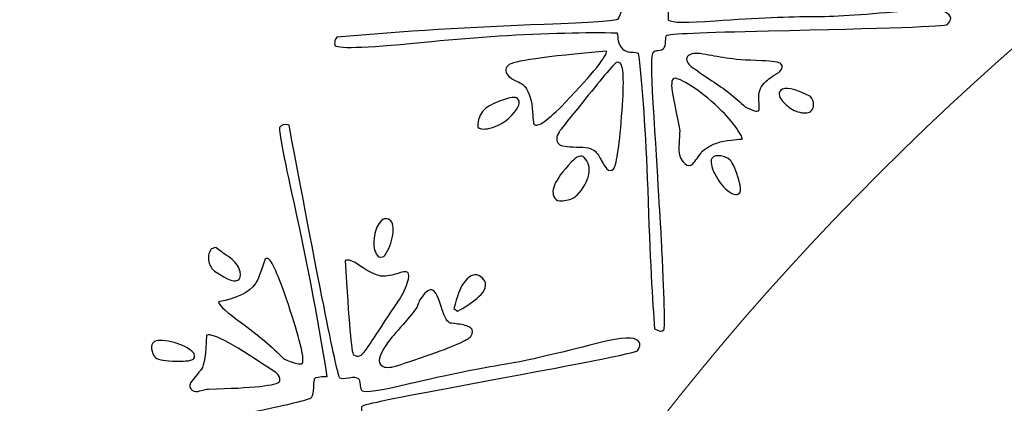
# Model space of a CAD drawing. Header units: millimetres. Extents: x -252 to 241, y -136 to 236.
# Tile 29 of 70: x -185.35 to -177.38, y 2.54 to 5.64. Entities that reach past the tile are written whole.
import ezdxf

# ---------------------------------------------------------------- set-up
doc = ezdxf.new("R2010")
doc.units = ezdxf.units.MM
doc.header["$MEASUREMENT"] = 0
doc.layers.add('Layer 1', color=7, linetype='Continuous')

msp = doc.modelspace()

# ---------------------------------------------------------------- linework, layer by layer
at = {"layer": 'Layer 1', "color": 3, "lineweight": 9}
for points, knots in [([(-73.4539, -53.3216), (-73.4539, -53.3216), (-73.4539, -56.715), (-73.4539, -56.715), (-73.4539, -56.715), (-80.2408, -56.715), (-80.2408, -56.715), (-80.2408, -56.715), (-80.2408, -53.3368), (-80.2408, -53.3368), (-80.2408, -53.3368), (-83.4412, -53.3368), (-83.4412, -53.3368), (-83.4412, -53.3368), (-83.4412, -56.715), (-83.4412, -56.715), (-83.4412, -56.715), (-87.0284, -56.715), (-87.0284, -56.715), (-87.0284, -56.715), (-87.0284, -53.3368), (-87.0284, -53.3368), (-87.0284, -53.3368), (-90.2288, -53.3368), (-90.2288, -53.3368), (-90.2288, -53.3368), (-90.2288, -56.715), (-90.2288, -56.715), (-90.2288, -56.715), (-93.8153, -56.715), (-93.8153, -56.715), (-93.8153, -56.715), (-93.8153, -53.3368), (-93.8153, -53.3368), (-93.8153, -53.3368), (-154.1665, -53.3368), (-154.1665, -53.3368), (-154.1665, -53.3368), (-154.1666, -56.715), (-154.1666, -56.715), (-154.1666, -56.715), (-157.7539, -56.715), (-157.7539, -56.715), (-157.7539, -56.715), (-157.7539, -53.3368), (-157.7539, -53.3368), (-157.7539, -53.3368), (-160.9543, -53.3368), (-160.9543, -53.3368), (-160.9543, -53.3368), (-160.9543, -56.715), (-160.9543, -56.715), (-160.9543, -56.715), (-164.5408, -56.715), (-164.5408, -56.715), (-164.5408, -56.715), (-164.5408, -53.3368), (-164.5408, -53.3368), (-164.5408, -53.3368), (-167.7412, -53.3368), (-167.7412, -53.3368), (-167.7412, -53.3368), (-167.7412, -56.715), (-167.7412, -56.715), (-167.7412, -56.715), (-171.3285, -56.715), (-171.3285, -56.715), (-171.3285, -56.715), (-171.3285, -53.3368), (-171.3285, -53.3368), (-171.3285, -53.3368), (-231.6645, -53.3368), (-231.6645, -53.3368), (-231.6645, -53.3368), (-231.6645, -56.715), (-231.6645, -56.715), (-231.6645, -56.715), (-235.2662, -56.715), (-235.2662, -56.715), (-235.2662, -56.715), (-235.2662, -53.3368), (-235.2662, -53.3368), (-235.2662, -53.3368), (-238.4666, -53.3368), (-238.4666, -53.3368), (-238.4666, -53.3368), (-238.4666, -56.715), (-238.4666, -56.715), (-238.4666, -56.715), (-242.0534, -56.715), (-242.0534, -56.715), (-242.0534, -56.715), (-242.0534, -53.3368), (-242.0534, -53.3368), (-242.0534, -53.3368), (-245.2538, -53.3368), (-245.2538, -53.3368), (-245.2538, -53.3368), (-245.2538, -56.715), (-245.2538, -56.715), (-245.2538, -56.715), (-252.0411, -56.715), (-252.0411, -56.715), (-252.0411, -56.715), (-252.0412, -53.3216), (-252.0412, -53.3216), (-252.0412, -53.3216), (-248.663, -53.3216), (-248.663, -53.3216), (-248.663, -53.3216), (-248.663, -50.1203), (-248.663, -50.1203), (-248.663, -50.1203), (-252.0412, -50.1203), (-252.0412, -50.1203), (-252.0412, -50.1203), (-252.0412, -46.5339), (-252.0412, -46.5339), (-252.0412, -46.5339), (-248.663, -46.5339), (-248.663, -46.5339), (-248.663, -46.5339), (-248.663, -43.3335), (-248.663, -43.3335), (-248.663, -43.3335), (-252.0412, -43.3335), (-252.0412, -43.3335), (-252.0412, -43.3335), (-252.0412, -39.747), (-252.0412, -39.747), (-252.0412, -39.747), (-248.663, -39.747), (-248.663, -39.747), (-248.663, -39.747), (-248.663, 17.2489), (-248.663, 17.2489), (-248.663, 17.2489), (-252.0412, 17.2489), (-252.0412, 17.2489), (-252.0412, 17.2489), (-252.0412, 20.8354), (-252.0412, 20.8354), (-252.0412, 20.8354), (-248.663, 20.8354), (-248.663, 20.8354), (-248.663, 20.8354), (-248.663, 24.0366), (-248.663, 24.0366), (-248.663, 24.0366), (-252.0412, 24.0366), (-252.0412, 24.0366), (-252.0412, 24.0366), (-252.0412, 27.6231), (-252.0412, 27.6231), (-252.0412, 27.6231), (-248.663, 27.6231), (-248.663, 27.6231), (-248.663, 27.6231), (-248.663, 30.8235), (-248.663, 30.8235), (-248.663, 30.8235), (-252.0412, 30.8235), (-252.0412, 30.8235), (-252.0412, 30.8235), (-252.0412, 34.217), (-252.0412, 34.217), (-252.0412, 34.217), (-245.2539, 34.217), (-245.2539, 34.217), (-245.2539, 34.217), (-245.2538, 30.8388), (-245.2538, 30.8388), (-245.2538, 30.8388), (-242.0534, 30.8388), (-242.0534, 30.8388), (-242.0534, 30.8388), (-242.0534, 34.217), (-242.0534, 34.217), (-242.0534, 34.217), (-238.4666, 34.217), (-238.4666, 34.217), (-238.4666, 34.217), (-238.4666, 30.8388), (-238.4666, 30.8388), (-238.4666, 30.8388), (-235.2662, 30.8388), (-235.2662, 30.8388), (-235.2662, 30.8388), (-235.2662, 34.217), (-235.2662, 34.217), (-235.2662, 34.217), (-231.6645, 34.217), (-231.6645, 34.217), (-231.6645, 34.217), (-231.6645, 30.8388), (-231.6645, 30.8388), (-231.6645, 30.8388), (-171.1346, 30.8388), (-171.1346, 30.8388), (-171.1346, 30.8388), (-171.1346, 34.217), (-171.1346, 34.217), (-171.1346, 34.217), (-167.7412, 34.217), (-167.7412, 34.217), (-167.7412, 34.217), (-167.7412, 30.8388), (-167.7412, 30.8388), (-167.7412, 30.8388), (-164.5408, 30.8388), (-164.5408, 30.8388), (-164.5408, 30.8388), (-164.5408, 34.217), (-164.5408, 34.217), (-164.5408, 34.217), (-160.9543, 34.217), (-160.9543, 34.217), (-160.9543, 34.217), (-160.9543, 30.8388), (-160.9543, 30.8388), (-160.9543, 30.8388), (-157.7539, 30.8388), (-157.7539, 30.8388), (-157.7539, 30.8388), (-157.7539, 34.217), (-157.7539, 34.217), (-157.7539, 34.217), (-154.1666, 34.217), (-154.1666, 34.217), (-154.1666, 34.217), (-154.1666, 30.8388), (-154.1666, 30.8388), (-154.1666, 30.8388), (-93.8154, 30.8388), (-93.8154, 30.8388), (-93.8154, 30.8388), (-93.8153, 34.217), (-93.8153, 34.217), (-93.8153, 34.217), (-90.2288, 34.217), (-90.2288, 34.217), (-90.2288, 34.217), (-90.2288, 30.8388), (-90.2288, 30.8388), (-90.2288, 30.8388), (-87.0284, 30.8388), (-87.0284, 30.8388), (-87.0284, 30.8388), (-87.0284, 34.217), (-87.0284, 34.217), (-87.0284, 34.217), (-83.4412, 34.217), (-83.4412, 34.217), (-83.4412, 34.217), (-83.4412, 30.8388), (-83.4412, 30.8388), (-83.4412, 30.8388), (-80.2408, 30.8388), (-80.2408, 30.8388), (-80.2408, 30.8388), (-80.2408, 34.217), (-80.2408, 34.217), (-80.2408, 34.217), (-73.4539, 34.217), (-73.4539, 34.217), (-73.4539, 34.217), (-73.4539, 30.8235), (-73.4539, 30.8235), (-73.4539, 30.8235), (-76.8321, 30.8235), (-76.8321, 30.8235), (-76.8321, 30.8235), (-76.8321, 27.6231), (-76.8321, 27.6231), (-76.8321, 27.6231), (-73.4539, 27.6231), (-73.4539, 27.6231), (-73.4539, 27.6231), (-73.4539, 24.0366), (-73.4539, 24.0366), (-73.4539, 24.0366), (-76.8321, 24.0366), (-76.8321, 24.0366), (-76.8321, 24.0366), (-76.8321, 20.8354), (-76.8321, 20.8354), (-76.8321, 20.8354), (-73.4539, 20.8354), (-73.4539, 20.8354), (-73.4539, 20.8354), (-73.4539, 17.2489), (-73.4539, 17.2489), (-73.4539, 17.2489), (-76.8321, 17.2489), (-76.8321, 17.2489), (-76.8321, 17.2489), (-76.8321, -39.747), (-76.8321, -39.747), (-76.8321, -39.747), (-73.4539, -39.747), (-73.4539, -39.747), (-73.4539, -39.747), (-73.4539, -43.3335), (-73.4539, -43.3335), (-73.4539, -43.3335), (-76.8321, -43.3335), (-76.8321, -43.3335), (-76.8321, -43.3335), (-76.8321, -46.5339), (-76.8321, -46.5339), (-76.8321, -46.5339), (-73.4539, -46.5339), (-73.4539, -46.5339), (-73.4539, -46.5339), (-73.4539, -50.1203), (-73.4539, -50.1203), (-73.4539, -50.1203), (-76.8321, -50.1203), (-76.8321, -50.1203), (-76.8321, -50.1203), (-76.8321, -53.3216), (-76.8321, -53.3216), (-76.8321, -53.3216), (-73.4539, -53.3216), (-73.4539, -53.3216)], [0, 0, 0, 0, 0.009259, 0.009259, 0.009259, 0.018519, 0.018519, 0.018519, 0.027778, 0.027778, 0.027778, 0.037037, 0.037037, 0.037037, 0.046296, 0.046296, 0.046296, 0.055556, 0.055556, 0.055556, 0.064815, 0.064815, 0.064815, 0.074074, 0.074074, 0.074074, 0.083333, 0.083333, 0.083333, 0.092593, 0.092593, 0.092593, 0.101852, 0.101852, 0.101852, 0.111111, 0.111111, 0.111111, 0.12037, 0.12037, 0.12037, 0.12963, 0.12963, 0.12963, 0.138889, 0.138889, 0.138889, 0.148148, 0.148148, 0.148148, 0.157407, 0.157407, 0.157407, 0.166667, 0.166667, 0.166667, 0.175926, 0.175926, 0.175926, 0.185185, 0.185185, 0.185185, 0.194444, 0.194444, 0.194444, 0.203704, 0.203704, 0.203704, 0.212963, 0.212963, 0.212963, 0.222222, 0.222222, 0.222222, 0.231481, 0.231481, 0.231481, 0.240741, 0.240741, 0.240741, 0.25, 0.25, 0.25, 0.259259, 0.259259, 0.259259, 0.268519, 0.268519, 0.268519, 0.277778, 0.277778, 0.277778, 0.287037, 0.287037, 0.287037, 0.296296, 0.296296, 0.296296, 0.305556, 0.305556, 0.305556, 0.314815, 0.314815, 0.314815, 0.324074, 0.324074, 0.324074, 0.333333, 0.333333, 0.333333, 0.342593, 0.342593, 0.342593, 0.351852, 0.351852, 0.351852, 0.361111, 0.361111, 0.361111, 0.37037, 0.37037, 0.37037, 0.37963, 0.37963, 0.37963, 0.388889, 0.388889, 0.388889, 0.398148, 0.398148, 0.398148, 0.407407, 0.407407, 0.407407, 0.416667, 0.416667, 0.416667, 0.425926, 0.425926, 0.425926, 0.435185, 0.435185, 0.435185, 0.444444, 0.444444, 0.444444, 0.453704, 0.453704, 0.453704, 0.462963, 0.462963, 0.462963, 0.472222, 0.472222, 0.472222, 0.481481, 0.481481, 0.481481, 0.490741, 0.490741, 0.490741, 0.5, 0.5, 0.5, 0.509259, 0.509259, 0.509259, 0.518519, 0.518519, 0.518519, 0.527778, 0.527778, 0.527778, 0.537037, 0.537037, 0.537037, 0.546296, 0.546296, 0.546296, 0.555556, 0.555556, 0.555556, 0.564815, 0.564815, 0.564815, 0.574074, 0.574074, 0.574074, 0.583333, 0.583333, 0.583333, 0.592593, 0.592593, 0.592593, 0.601852, 0.601852, 0.601852, 0.611111, 0.611111, 0.611111, 0.62037, 0.62037, 0.62037, 0.62963, 0.62963, 0.62963, 0.638889, 0.638889, 0.638889, 0.648148, 0.648148, 0.648148, 0.657407, 0.657407, 0.657407, 0.666667, 0.666667, 0.666667, 0.675926, 0.675926, 0.675926, 0.685185, 0.685185, 0.685185, 0.694444, 0.694444, 0.694444, 0.703704, 0.703704, 0.703704, 0.712963, 0.712963, 0.712963, 0.722222, 0.722222, 0.722222, 0.731481, 0.731481, 0.731481, 0.740741, 0.740741, 0.740741, 0.75, 0.75, 0.75, 0.759259, 0.759259, 0.759259, 0.768519, 0.768519, 0.768519, 0.777778, 0.777778, 0.777778, 0.787037, 0.787037, 0.787037, 0.796296, 0.796296, 0.796296, 0.805556, 0.805556, 0.805556, 0.814815, 0.814815, 0.814815, 0.824074, 0.824074, 0.824074, 0.833333, 0.833333, 0.833333, 0.842593, 0.842593, 0.842593, 0.851852, 0.851852, 0.851852, 0.861111, 0.861111, 0.861111, 0.87037, 0.87037, 0.87037, 0.87963, 0.87963, 0.87963, 0.888889, 0.888889, 0.888889, 0.898148, 0.898148, 0.898148, 0.907407, 0.907407, 0.907407, 0.916667, 0.916667, 0.916667, 0.925926, 0.925926, 0.925926, 0.935185, 0.935185, 0.935185, 0.944444, 0.944444, 0.944444, 0.953704, 0.953704, 0.953704, 0.962963, 0.962963, 0.962963, 0.972222, 0.972222, 0.972222, 0.981481, 0.981481, 0.981481, 0.990741, 0.990741, 0.990741, 1, 1, 1, 1]), ([(-184.8769, -11.249), (-184.8769, 0.965), (-174.9616, 10.8812), (-162.7476, 10.8812), (-150.5336, 10.8812), (-140.6174, 0.965), (-140.6174, -11.249), (-140.6174, -23.4622), (-150.5336, -33.3783), (-162.7476, -33.3783), (-174.9616, -33.3783), (-184.8769, -23.4621), (-184.8769, -11.249)], [0, 0, 0, 0, 0.25, 0.25, 0.25, 0.5, 0.5, 0.5, 0.75, 0.75, 0.75, 1, 1, 1, 1])]:
    msp.add_open_spline(points, degree=3, knots=knots, dxfattribs=at)
at = {"layer": 'Layer 1', "color": 5}
for points, knots in [([(-177.8259, 5.6793), (-177.8039, 5.6582), (-177.8093, 5.6318), (-177.8397, 5.6), (-177.852, 5.5872), (-178.3343, 5.5706), (-179.2872, 5.5496), (-179.8253, 5.5384), (-180.0999, 5.5258), (-180.1122, 5.5129), (-180.1169, 5.508), (-180.1195, 5.4918), (-180.1201, 5.4642), (-180.1201, 5.4373), (-180.1269, 5.4179), (-180.1386, 5.4057), (-180.1456, 5.3984), (-180.1593, 5.3939), (-180.1802, 5.3916), (-180.2011, 5.3893), (-180.2142, 5.3855), (-180.2195, 5.38), (-180.2365, 5.3623), (-180.2364, 5.2239), (-180.2206, 4.9662), (-180.1822, 4.3377), (-180.1605, 3.9735), (-180.1546, 3.8718), (-180.1297, 3.3909), (-180.1236, 3.1437), (-180.1353, 3.1315), (-180.1511, 3.115), (-180.1751, 3.118), (-180.2091, 3.1401), (-180.228, 3.3457), (-180.2464, 3.7207), (-180.2656, 4.2653), (-180.2831, 4.7332), (-180.3085, 5.1009), (-180.342, 5.3697), (-180.3493, 5.3731), (-180.3703, 5.3757), (-180.4051, 5.3785), (-180.4315, 5.3803), (-180.4526, 5.3876), (-180.4691, 5.4034), (-180.4899, 5.4233), (-180.5025, 5.4506), (-180.5062, 5.4822), (-180.5093, 5.5145), (-180.5115, 5.5318), (-180.5133, 5.5335), (-180.6392, 5.5379), (-180.7798, 5.5366), (-180.9354, 5.532), (-181.2843, 5.5237), (-181.6443, 5.5015), (-182.0154, 5.464), (-182.5071, 5.4143), (-182.7674, 5.4032), (-182.7961, 5.4307), (-182.7992, 5.4336), (-182.8, 5.4438), (-182.7991, 5.4594), (-182.7977, 5.4756), (-182.7914, 5.4883), (-182.7808, 5.4993), (-182.2477, 5.5457), (-181.6885, 5.5802), (-181.1045, 5.6014), (-180.7204, 5.617), (-180.5213, 5.6316), (-180.5078, 5.6456), (-180.4938, 5.6603), (-180.4842, 5.6874), (-180.4772, 5.7265), (-180.4697, 5.7662), (-180.4636, 5.7885), (-180.4583, 5.794), (-180.4501, 5.8026), (-180.416, 5.8027), (-180.3565, 5.7938), (-180.3555, 6.2944), (-180.3702, 6.8007), (-180.4, 7.3121), (-180.4201, 7.656), (-180.4234, 7.8338), (-180.4117, 7.846), (-180.3947, 7.8637), (-180.3684, 7.8667), (-180.3334, 7.8531), (-180.2978, 6.4796), (-180.2712, 5.7837), (-180.2534, 5.7667), (-180.2448, 5.7585), (-180.2208, 5.7542), (-180.1825, 5.7551), (-180.1442, 5.7559), (-180.1177, 5.7493), (-180.1036, 5.7359), (-180.0981, 5.7306), (-180.0959, 5.7133), (-180.0971, 5.6839), (-180.0983, 5.6545), (-180.0973, 5.6372), (-180.0936, 5.6337), (-180.0722, 5.6132), (-179.947, 5.6118), (-179.7192, 5.6293), (-179.3784, 5.6524), (-179.1133, 5.6636), (-178.9229, 5.663), (-178.7762, 5.662), (-178.54, 5.6774), (-178.2142, 5.7067), (-177.9961, 5.7277), (-177.8708, 5.7226), (-177.8384, 5.6916), (-177.8384, 5.6916), (-177.8259, 5.6793), (-177.8259, 5.6793)], [0, 0, 0, 0, 0.025, 0.025, 0.025, 0.05, 0.05, 0.05, 0.075, 0.075, 0.075, 0.1, 0.1, 0.1, 0.125, 0.125, 0.125, 0.15, 0.15, 0.15, 0.175, 0.175, 0.175, 0.2, 0.2, 0.2, 0.225, 0.225, 0.225, 0.25, 0.25, 0.25, 0.275, 0.275, 0.275, 0.3, 0.3, 0.3, 0.325, 0.325, 0.325, 0.35, 0.35, 0.35, 0.375, 0.375, 0.375, 0.4, 0.4, 0.4, 0.425, 0.425, 0.425, 0.45, 0.45, 0.45, 0.475, 0.475, 0.475, 0.5, 0.5, 0.5, 0.525, 0.525, 0.525, 0.55, 0.55, 0.55, 0.575, 0.575, 0.575, 0.6, 0.6, 0.6, 0.625, 0.625, 0.625, 0.65, 0.65, 0.65, 0.675, 0.675, 0.675, 0.7, 0.7, 0.7, 0.725, 0.725, 0.725, 0.75, 0.75, 0.75, 0.775, 0.775, 0.775, 0.8, 0.8, 0.8, 0.825, 0.825, 0.825, 0.85, 0.85, 0.85, 0.875, 0.875, 0.875, 0.9, 0.9, 0.9, 0.925, 0.925, 0.925, 0.95, 0.95, 0.95, 0.975, 0.975, 0.975, 1, 1, 1, 1]), ([(-180.5992, 5.3849), (-180.593, 5.3485), (-180.7043, 5.2101), (-180.9332, 4.971), (-181.0731, 4.8248), (-181.1575, 4.7661), (-181.1856, 4.793), (-181.1893, 4.7965), (-181.1944, 4.8401), (-181.2011, 4.925), (-181.2071, 5.0093), (-181.2325, 5.0734), (-181.2765, 5.1156), (-181.2838, 5.1226), (-181.3002, 5.1312), (-181.3262, 5.1421), (-181.3516, 5.1535), (-181.3716, 5.1657), (-181.3857, 5.1791), (-181.4193, 5.2113), (-181.423, 5.2418), (-181.3955, 5.2705), (-181.3633, 5.3041), (-181.0977, 5.3429), (-180.5992, 5.385), (-180.5992, 5.385), (-180.5992, 5.3849), (-180.5992, 5.3849)], [0, 0, 0, 0, 0.111111, 0.111111, 0.111111, 0.222222, 0.222222, 0.222222, 0.333333, 0.333333, 0.333333, 0.444444, 0.444444, 0.444444, 0.555556, 0.555556, 0.555556, 0.666667, 0.666667, 0.666667, 0.777778, 0.777778, 0.777778, 0.888889, 0.888889, 0.888889, 1, 1, 1, 1]), ([(-179.1874, 5.2842), (-179.1697, 5.2672), (-179.1728, 5.2468), (-179.1968, 5.2217), (-179.1968, 5.2217), (-179.2044, 5.2137), (-179.2044, 5.2137), (-179.2576, 5.1826), (-179.2948, 5.156), (-179.3147, 5.1352), (-179.3147, 5.1352), (-179.3229, 5.1267), (-179.3229, 5.1267), (-179.3551, 5.0931), (-179.3697, 5.0484), (-179.3655, 4.994), (-179.3619, 4.939), (-179.3619, 4.9096), (-179.3654, 4.906), (-179.3771, 4.8938), (-179.4138, 4.9031), (-179.4756, 4.9353), (-179.5527, 5.0091), (-179.6428, 5.0789), (-179.7455, 5.1467), (-179.8482, 5.2145), (-179.9066, 5.2551), (-179.9206, 5.2686), (-179.9524, 5.299), (-179.959, 5.3252), (-179.9385, 5.3467), (-179.918, 5.3681), (-179.878, 5.3732), (-179.8179, 5.3625), (-179.7584, 5.3512), (-179.6959, 5.3406), (-179.631, 5.3301), (-179.5667, 5.3189), (-179.4713, 5.312), (-179.3455, 5.3076), (-179.2526, 5.3043), (-179.2003, 5.2964), (-179.1875, 5.2841), (-179.1875, 5.2841), (-179.1874, 5.2842), (-179.1874, 5.2842)], [0, 0, 0, 0, 0.066667, 0.066667, 0.066667, 0.133333, 0.133333, 0.133333, 0.2, 0.2, 0.2, 0.266667, 0.266667, 0.266667, 0.333333, 0.333333, 0.333333, 0.4, 0.4, 0.4, 0.466667, 0.466667, 0.466667, 0.533333, 0.533333, 0.533333, 0.6, 0.6, 0.6, 0.666667, 0.666667, 0.666667, 0.733333, 0.733333, 0.733333, 0.8, 0.8, 0.8, 0.866667, 0.866667, 0.866667, 0.933333, 0.933333, 0.933333, 1, 1, 1, 1]), ([(-180.4869, 5.2879), (-180.4582, 5.2604), (-180.455, 5.1167), (-180.4762, 4.857), (-180.4974, 4.5972), (-180.5195, 4.4554), (-180.5417, 4.4322), (-180.5587, 4.4145), (-180.5767, 4.4153), (-180.5962, 4.434), (-180.6066, 4.444), (-180.6209, 4.4658), (-180.639, 4.4995), (-180.6559, 4.5333), (-180.6726, 4.5574), (-180.6885, 4.5727), (-180.6885, 4.5727), (-180.6916, 4.5756), (-180.6916, 4.5756), (-180.7167, 4.5996), (-180.7666, 4.6111), (-180.8427, 4.61), (-180.9188, 4.6101), (-180.9656, 4.6175), (-180.9834, 4.6345), (-181.0085, 4.6585), (-181.008, 4.6908), (-180.9831, 4.7315), (-180.9797, 4.7388), (-180.9395, 4.7893), (-180.8631, 4.8838), (-180.6929, 5.0971), (-180.5827, 5.2307), (-180.5318, 5.2839), (-180.5166, 5.2998), (-180.501, 5.3013), (-180.487, 5.2879), (-180.487, 5.2879), (-180.4869, 5.2879), (-180.4869, 5.2879)], [0, 0, 0, 0, 0.076923, 0.076923, 0.076923, 0.153846, 0.153846, 0.153846, 0.230769, 0.230769, 0.230769, 0.307692, 0.307692, 0.307692, 0.384615, 0.384615, 0.384615, 0.461538, 0.461538, 0.461538, 0.538462, 0.538462, 0.538462, 0.615385, 0.615385, 0.615385, 0.692308, 0.692308, 0.692308, 0.769231, 0.769231, 0.769231, 0.846154, 0.846154, 0.846154, 0.923077, 0.923077, 0.923077, 1, 1, 1, 1]), ([(-179.6879, 4.9228), (-179.6273, 4.8648), (-179.5788, 4.8102), (-179.5442, 4.7595), (-179.5089, 4.7082), (-179.4951, 4.6797), (-179.5016, 4.673), (-179.4987, 4.6761), (-179.5375, 4.6722), (-179.6193, 4.6626), (-179.7011, 4.6518), (-179.7705, 4.6222), (-179.8263, 4.5736), (-179.8541, 4.5311), (-179.8785, 4.4982), (-179.9008, 4.475), (-179.9213, 4.4536), (-179.9429, 4.4543), (-179.9661, 4.4766), (-179.9997, 4.5088), (-180.0156, 4.5498), (-180.0137, 4.5983), (-180.0112, 4.6475), (-180.0086, 4.6942), (-180.006, 4.7398), (-180.0097, 4.7715), (-180.0271, 4.8573), (-180.056, 4.9986), (-180.0753, 5.0886), (-180.0771, 5.1431), (-180.0602, 5.1608), (-180.0462, 5.1755), (-180.0039, 5.1596), (-179.9329, 5.1163), (-179.8552, 5.0689), (-179.7736, 5.0048), (-179.6879, 4.9229), (-179.6879, 4.9229), (-179.6879, 4.9228), (-179.6879, 4.9228)], [0, 0, 0, 0, 0.076923, 0.076923, 0.076923, 0.153846, 0.153846, 0.153846, 0.230769, 0.230769, 0.230769, 0.307692, 0.307692, 0.307692, 0.384615, 0.384615, 0.384615, 0.461538, 0.461538, 0.461538, 0.538462, 0.538462, 0.538462, 0.615385, 0.615385, 0.615385, 0.692308, 0.692308, 0.692308, 0.769231, 0.769231, 0.769231, 0.846154, 0.846154, 0.846154, 0.923077, 0.923077, 0.923077, 1, 1, 1, 1]), ([(-178.948, 5.0199), (-178.9158, 4.9715), (-178.9138, 4.9332), (-178.9407, 4.9051), (-178.9594, 4.8855), (-178.9899, 4.8807), (-179.0338, 4.8911), (-179.0765, 4.9015), (-179.1129, 4.9211), (-179.1435, 4.9504), (-179.1435, 4.9504), (-179.1594, 4.9656), (-179.1594, 4.9656), (-179.2041, 5.0083), (-179.2132, 5.0429), (-179.1874, 5.0698), (-179.1587, 5.0998), (-179.0793, 5.0836), (-178.948, 5.02), (-178.948, 5.02), (-178.948, 5.0199), (-178.948, 5.0199)], [0, 0, 0, 0, 0.142857, 0.142857, 0.142857, 0.285714, 0.285714, 0.285714, 0.428571, 0.428571, 0.428571, 0.571429, 0.571429, 0.571429, 0.714286, 0.714286, 0.714286, 0.857143, 0.857143, 0.857143, 1, 1, 1, 1]), ([(-181.319, 5.0026), (-181.2903, 4.9751), (-181.3055, 4.931), (-181.3634, 4.8705), (-181.3634, 4.8705), (-181.3816, 4.8515), (-181.3816, 4.8515), (-181.4173, 4.8142), (-181.464, 4.7862), (-181.5223, 4.7682), (-181.58, 4.7508), (-181.6195, 4.7511), (-181.6391, 4.7698), (-181.6391, 4.7698), (-181.6415, 4.7721), (-181.6415, 4.7721), (-181.641, 4.8302), (-181.6234, 4.8767), (-181.5895, 4.9122), (-181.5655, 4.9373), (-181.5181, 4.9623), (-181.4486, 4.9872), (-181.3785, 5.0127), (-181.3349, 5.0178), (-181.319, 5.0026)], [0, 0, 0, 0, 0.125, 0.125, 0.125, 0.25, 0.25, 0.25, 0.375, 0.375, 0.375, 0.5, 0.5, 0.5, 0.625, 0.625, 0.625, 0.75, 0.75, 0.75, 0.875, 0.875, 0.875, 1, 1, 1, 1]), ([(-180.3457, 3.0415), (-180.3213, 3.0247), (-180.3224, 2.9977), (-180.3474, 2.9614), (-180.3575, 2.9468), (-180.831, 2.8535), (-181.7683, 2.6809), (-182.297, 2.5836), (-182.5668, 2.5278), (-182.5764, 2.5139), (-182.5807, 2.5076), (-182.5807, 2.4912), (-182.5769, 2.4639), (-182.5726, 2.4373), (-182.5755, 2.4167), (-182.5851, 2.4027), (-182.5909, 2.3943), (-182.6036, 2.3877), (-182.6239, 2.3822), (-182.6442, 2.3766), (-182.6565, 2.3707), (-182.6608, 2.3644), (-182.6747, 2.3442), (-182.6533, 2.2081), (-182.5966, 1.9562), (-182.4585, 1.3418), (-182.379, 0.9858), (-182.357, 0.8863), (-182.2557, 0.4155), (-182.2103, 0.1725), (-182.22, 0.1585), (-182.233, 0.1397), (-182.2572, 0.1389), (-182.2943, 0.1552), (-182.3457, 0.3551), (-182.4237, 0.7225), (-182.5294, 1.257), (-182.6208, 1.7168), (-182.7045, 2.0758), (-182.7809, 2.3351), (-182.7879, 2.3369), (-182.8098, 2.3365), (-182.8446, 2.3337), (-182.8702, 2.3308), (-182.893, 2.3351), (-182.9111, 2.3476), (-182.9355, 2.3644), (-182.9516, 2.3888), (-182.9605, 2.4207), (-182.9692, 2.4514), (-182.9741, 2.4681), (-182.9762, 2.4696), (-183.1004, 2.4534), (-183.2394, 2.4309), (-183.392, 2.4003), (-183.7359, 2.337), (-184.0877, 2.2576), (-184.448, 2.1614), (-184.9255, 2.0339), (-185.1802, 1.9822), (-185.2123, 2.0042), (-185.2165, 2.0071), (-185.2194, 2.0163), (-185.221, 2.0318), (-185.2215, 2.0475), (-185.218, 2.0616), (-185.2093, 2.0741), (-184.6904, 2.2049), (-184.1439, 2.3281), (-183.5707, 2.4421), (-183.194, 2.5188), (-182.9998, 2.5649), (-182.9882, 2.5816), (-182.9772, 2.5976), (-182.9713, 2.6255), (-182.9709, 2.6664), (-182.9703, 2.7061), (-182.9678, 2.7291), (-182.9635, 2.7353), (-182.9568, 2.7451), (-182.9231, 2.7507), (-182.8623, 2.7509), (-182.9414, 3.2465), (-183.0366, 3.7439), (-183.148, 4.2433), (-183.222, 4.5791), (-183.2543, 4.7546), (-183.2447, 4.7685), (-183.2308, 4.7887), (-183.2053, 4.7958), (-183.1685, 4.788), (-182.9144, 3.4377), (-182.7771, 2.755), (-182.7569, 2.7411), (-182.7464, 2.7339), (-182.7227, 2.734), (-182.685, 2.7409), (-182.6473, 2.7478), (-182.6201, 2.7455), (-182.6041, 2.7345), (-182.5978, 2.7302), (-182.5929, 2.7134), (-182.5894, 2.6843), (-182.5859, 2.6551), (-182.5816, 2.6389), (-182.5775, 2.636), (-182.5531, 2.6192), (-182.4298, 2.637), (-182.2065, 2.6909), (-181.8749, 2.7678), (-181.615, 2.8211), (-181.4262, 2.8504), (-181.2819, 2.8733), (-181.0505, 2.9257), (-180.7343, 3.007), (-180.5216, 3.062), (-180.3979, 3.0775), (-180.3609, 3.052), (-180.3609, 3.052), (-180.3457, 3.0415), (-180.3457, 3.0415)], [0, 0, 0, 0, 0.025, 0.025, 0.025, 0.05, 0.05, 0.05, 0.075, 0.075, 0.075, 0.1, 0.1, 0.1, 0.125, 0.125, 0.125, 0.15, 0.15, 0.15, 0.175, 0.175, 0.175, 0.2, 0.2, 0.2, 0.225, 0.225, 0.225, 0.25, 0.25, 0.25, 0.275, 0.275, 0.275, 0.3, 0.3, 0.3, 0.325, 0.325, 0.325, 0.35, 0.35, 0.35, 0.375, 0.375, 0.375, 0.4, 0.4, 0.4, 0.425, 0.425, 0.425, 0.45, 0.45, 0.45, 0.475, 0.475, 0.475, 0.5, 0.5, 0.5, 0.525, 0.525, 0.525, 0.55, 0.55, 0.55, 0.575, 0.575, 0.575, 0.6, 0.6, 0.6, 0.625, 0.625, 0.625, 0.65, 0.65, 0.65, 0.675, 0.675, 0.675, 0.7, 0.7, 0.7, 0.725, 0.725, 0.725, 0.75, 0.75, 0.75, 0.775, 0.775, 0.775, 0.8, 0.8, 0.8, 0.825, 0.825, 0.825, 0.85, 0.85, 0.85, 0.875, 0.875, 0.875, 0.9, 0.9, 0.9, 0.925, 0.925, 0.925, 0.95, 0.95, 0.95, 0.975, 0.975, 0.975, 1, 1, 1, 1]), ([(-180.7798, 4.5264), (-180.7443, 4.4924), (-180.7313, 4.446), (-180.742, 4.3883), (-180.7533, 4.3312), (-180.7844, 4.2754), (-180.8359, 4.2216), (-180.8546, 4.202), (-180.8837, 4.1876), (-180.9248, 4.1789), (-180.9659, 4.1702), (-180.9929, 4.1726), (-181.0076, 4.1867), (-181.0645, 4.2411), (-181.0236, 4.3414), (-180.8837, 4.4876), (-180.8375, 4.5359), (-180.803, 4.5487), (-180.7798, 4.5264)], [0, 0, 0, 0, 0.166667, 0.166667, 0.166667, 0.333333, 0.333333, 0.333333, 0.5, 0.5, 0.5, 0.666667, 0.666667, 0.666667, 0.833333, 0.833333, 0.833333, 1, 1, 1, 1]), ([(-179.5972, 4.5033), (-179.5795, 4.4863), (-179.5593, 4.4413), (-179.5356, 4.3693), (-179.5119, 4.2974), (-179.5073, 4.2543), (-179.5208, 4.2403), (-179.5466, 4.2134), (-179.5851, 4.2245), (-179.6371, 4.2743), (-179.6762, 4.3118), (-179.7078, 4.3584), (-179.7318, 4.4129), (-179.7558, 4.4687), (-179.759, 4.5057), (-179.742, 4.5235), (-179.7285, 4.5376), (-179.7059, 4.5429), (-179.6741, 4.5382), (-179.6428, 4.5329), (-179.6169, 4.5221), (-179.5973, 4.5034), (-179.5973, 4.5034), (-179.5972, 4.5033), (-179.5972, 4.5033)], [0, 0, 0, 0, 0.125, 0.125, 0.125, 0.25, 0.25, 0.25, 0.375, 0.375, 0.375, 0.5, 0.5, 0.5, 0.625, 0.625, 0.625, 0.75, 0.75, 0.75, 0.875, 0.875, 0.875, 1, 1, 1, 1]), ([(-182.3533, 4.0196), (-182.3268, 4.0013), (-182.3187, 3.9608), (-182.3286, 3.8987), (-182.3385, 3.8366), (-182.36, 3.7815), (-182.3936, 3.7327), (-182.4022, 3.7202), (-182.4192, 3.7164), (-182.4447, 3.7227), (-182.4731, 3.7516), (-182.4859, 3.7943), (-182.4824, 3.8515), (-182.4785, 3.9094), (-182.4644, 3.9553), (-182.4408, 3.9894), (-182.4125, 4.0305), (-182.3839, 4.0407), (-182.3532, 4.0195), (-182.3532, 4.0195), (-182.3533, 4.0196), (-182.3533, 4.0196)], [0, 0, 0, 0, 0.142857, 0.142857, 0.142857, 0.285714, 0.285714, 0.285714, 0.428571, 0.428571, 0.428571, 0.571429, 0.571429, 0.571429, 0.714286, 0.714286, 0.714286, 0.857143, 0.857143, 0.857143, 1, 1, 1, 1]), ([(-183.7579, 3.7957), (-183.7312, 3.7732), (-183.6983, 3.7495), (-183.6599, 3.723), (-183.6146, 3.6918), (-183.5855, 3.6594), (-183.5724, 3.6247), (-183.5586, 3.5895), (-183.559, 3.562), (-183.573, 3.5418), (-183.5956, 3.509), (-183.6617, 3.5309), (-183.7712, 3.6064), (-183.7935, 3.6218), (-183.8098, 3.6474), (-183.8177, 3.6837), (-183.8261, 3.7193), (-183.8204, 3.7514), (-183.8007, 3.78), (-183.7954, 3.7877), (-183.7812, 3.7933), (-183.758, 3.7958), (-183.758, 3.7958), (-183.7579, 3.7957), (-183.7579, 3.7957)], [0, 0, 0, 0, 0.125, 0.125, 0.125, 0.25, 0.25, 0.25, 0.375, 0.375, 0.375, 0.5, 0.5, 0.5, 0.625, 0.625, 0.625, 0.75, 0.75, 0.75, 0.875, 0.875, 0.875, 1, 1, 1, 1]), ([(-183.3346, 3.7056), (-183.3018, 3.683), (-183.2434, 3.544), (-183.1585, 3.2882), (-183.0741, 3.0316), (-183.0418, 2.889), (-183.061, 2.8612), (-183.0711, 2.8466), (-183.1214, 2.8586), (-183.2119, 2.8973), (-183.3046, 2.9941), (-183.4212, 3.0919), (-183.5615, 3.1927), (-183.6686, 3.2686), (-183.7274, 3.3235), (-183.7408, 3.3563), (-183.5901, 3.3841), (-183.4902, 3.4335), (-183.4412, 3.5046), (-183.4215, 3.5332), (-183.3954, 3.5995), (-183.3628, 3.7035), (-183.3519, 3.7104), (-183.3423, 3.7109), (-183.3346, 3.7057), (-183.3346, 3.7057), (-183.3346, 3.7056), (-183.3346, 3.7056)], [0, 0, 0, 0, 0.111111, 0.111111, 0.111111, 0.222222, 0.222222, 0.222222, 0.333333, 0.333333, 0.333333, 0.444444, 0.444444, 0.444444, 0.555556, 0.555556, 0.555556, 0.666667, 0.666667, 0.666667, 0.777778, 0.777778, 0.777778, 0.888889, 0.888889, 0.888889, 1, 1, 1, 1]), ([(-182.2083, 3.5959), (-182.1944, 3.5863), (-182.195, 3.5569), (-182.2115, 3.5076), (-182.2268, 3.4585), (-182.2522, 3.4082), (-182.2873, 3.3573), (-182.2873, 3.3573), (-182.2955, 3.3454), (-182.2955, 3.3454), (-182.3152, 3.3168), (-182.3524, 3.2613), (-182.4061, 3.1789), (-182.4602, 3.0959), (-182.5056, 3.0285), (-182.5421, 2.9755), (-182.5421, 2.9755), (-182.5503, 2.9637), (-182.5503, 2.9637), (-182.5815, 2.9184), (-182.6129, 2.9071), (-182.6457, 2.9297), (-182.6638, 2.9422), (-182.6862, 3.1962), (-182.7136, 3.6921), (-182.6913, 3.7035), (-182.6509, 3.689), (-182.5945, 3.6501), (-182.5234, 3.6011), (-182.4677, 3.573), (-182.4269, 3.5665), (-182.3979, 3.5609), (-182.3546, 3.567), (-182.297, 3.5849), (-182.2505, 3.6002), (-182.2208, 3.6044), (-182.2083, 3.5958), (-182.2083, 3.5958), (-182.2083, 3.5959), (-182.2083, 3.5959)], [0, 0, 0, 0, 0.076923, 0.076923, 0.076923, 0.153846, 0.153846, 0.153846, 0.230769, 0.230769, 0.230769, 0.307692, 0.307692, 0.307692, 0.384615, 0.384615, 0.384615, 0.461538, 0.461538, 0.461538, 0.538462, 0.538462, 0.538462, 0.615385, 0.615385, 0.615385, 0.692308, 0.692308, 0.692308, 0.769231, 0.769231, 0.769231, 0.846154, 0.846154, 0.846154, 0.923077, 0.923077, 0.923077, 1, 1, 1, 1]), ([(-181.6191, 3.5631), (-181.5703, 3.5295), (-181.5641, 3.4862), (-181.6007, 3.4332), (-181.6271, 3.3949), (-181.6951, 3.344), (-181.8048, 3.2818), (-181.8048, 3.2818), (-181.8348, 3.3025), (-181.8348, 3.3025), (-181.8077, 3.4031), (-181.7829, 3.4703), (-181.7603, 3.5031), (-181.7171, 3.5658), (-181.6737, 3.5884), (-181.6317, 3.5718), (-181.6317, 3.5718), (-181.6191, 3.5631), (-181.6191, 3.5631)], [0, 0, 0, 0, 0.166667, 0.166667, 0.166667, 0.333333, 0.333333, 0.333333, 0.5, 0.5, 0.5, 0.666667, 0.666667, 0.666667, 0.833333, 0.833333, 0.833333, 1, 1, 1, 1]), ([(-182.0032, 3.4504), (-181.9809, 3.435), (-181.9588, 3.391), (-181.9383, 3.3193), (-181.9166, 3.2478), (-181.8945, 3.2038), (-181.8701, 3.187), (-181.868, 3.1856), (-181.845, 3.1831), (-181.8014, 3.1777), (-181.758, 3.1735), (-181.7239, 3.1634), (-181.6995, 3.1465), (-181.6772, 3.1311), (-181.6766, 3.1081), (-181.6977, 3.0774), (-181.7174, 3.0488), (-181.8375, 2.9969), (-182.0578, 2.9204), (-182.2113, 2.8678), (-182.292, 2.8401), (-182.2979, 2.8391), (-182.354, 2.8233), (-182.393, 2.8234), (-182.4153, 2.8388), (-182.4543, 2.8657), (-182.4424, 2.9233), (-182.3809, 3.0125), (-182.3598, 3.0432), (-182.3215, 3.0898), (-182.2653, 3.1519), (-182.2096, 3.2133), (-182.1678, 3.2636), (-182.1413, 3.3019), (-182.1355, 3.3103), (-182.1295, 3.3236), (-182.1231, 3.3418), (-182.1165, 3.3588), (-182.1119, 3.37), (-182.109, 3.3742), (-182.109, 3.3742), (-182.1004, 3.3868), (-182.1004, 3.3868), (-182.06, 3.4454), (-182.0275, 3.4672), (-182.0031, 3.4504), (-182.0031, 3.4504), (-182.0032, 3.4504), (-182.0032, 3.4504)], [0, 0, 0, 0, 0.0625, 0.0625, 0.0625, 0.125, 0.125, 0.125, 0.1875, 0.1875, 0.1875, 0.25, 0.25, 0.25, 0.3125, 0.3125, 0.3125, 0.375, 0.375, 0.375, 0.4375, 0.4375, 0.4375, 0.5, 0.5, 0.5, 0.5625, 0.5625, 0.5625, 0.625, 0.625, 0.625, 0.6875, 0.6875, 0.6875, 0.75, 0.75, 0.75, 0.8125, 0.8125, 0.8125, 0.875, 0.875, 0.875, 0.9375, 0.9375, 0.9375, 1, 1, 1, 1]), ([(-183.9683, 2.9681), (-183.9341, 2.9446), (-183.9244, 2.9214), (-183.9398, 2.8991), (-183.9508, 2.8831), (-183.9982, 2.8756), (-184.0829, 2.8764), (-184.1672, 2.8779), (-184.2232, 2.8877), (-184.2497, 2.906), (-184.2616, 2.9142), (-184.2716, 2.9324), (-184.2778, 2.9593), (-184.2847, 2.9866), (-184.2836, 3.0075), (-184.274, 3.0215), (-184.2572, 3.0459), (-184.2139, 3.052), (-184.1464, 3.0395), (-184.0785, 3.0277), (-184.0213, 3.0047), (-183.9746, 2.9725), (-183.9746, 2.9725), (-183.9683, 2.9681), (-183.9683, 2.9681)], [0, 0, 0, 0, 0.125, 0.125, 0.125, 0.25, 0.25, 0.25, 0.375, 0.375, 0.375, 0.5, 0.5, 0.5, 0.625, 0.625, 0.625, 0.75, 0.75, 0.75, 0.875, 0.875, 0.875, 1, 1, 1, 1]), ([(-183.2673, 2.7781), (-183.2506, 2.7666), (-183.2431, 2.746), (-183.2424, 2.7157), (-183.2664, 2.6808), (-183.4598, 2.6598), (-183.8218, 2.6522), (-183.8303, 2.6519), (-183.8536, 2.6463), (-183.8913, 2.6364), (-183.9142, 2.6285), (-183.9339, 2.6298), (-183.9506, 2.6413), (-183.9729, 2.6567), (-183.9785, 2.677), (-183.9673, 2.7021), (-183.9019, 2.7835), (-183.8747, 2.8172), (-183.8843, 2.8032), (-183.8843, 2.8032), (-183.8781, 2.8124), (-183.8781, 2.8124), (-183.856, 2.8445), (-183.8419, 2.9366), (-183.8358, 3.0886), (-183.7838, 3.1073), (-183.5964, 3.0048), (-183.2729, 2.782), (-183.2729, 2.782), (-183.2673, 2.7781), (-183.2673, 2.7781)], [0, 0, 0, 0, 0.1, 0.1, 0.1, 0.2, 0.2, 0.2, 0.3, 0.3, 0.3, 0.4, 0.4, 0.4, 0.5, 0.5, 0.5, 0.6, 0.6, 0.6, 0.7, 0.7, 0.7, 0.8, 0.8, 0.8, 0.9, 0.9, 0.9, 1, 1, 1, 1])]:
    msp.add_open_spline(points, degree=3, knots=knots, dxfattribs=at)

doc.saveas('drawing.dxf')
